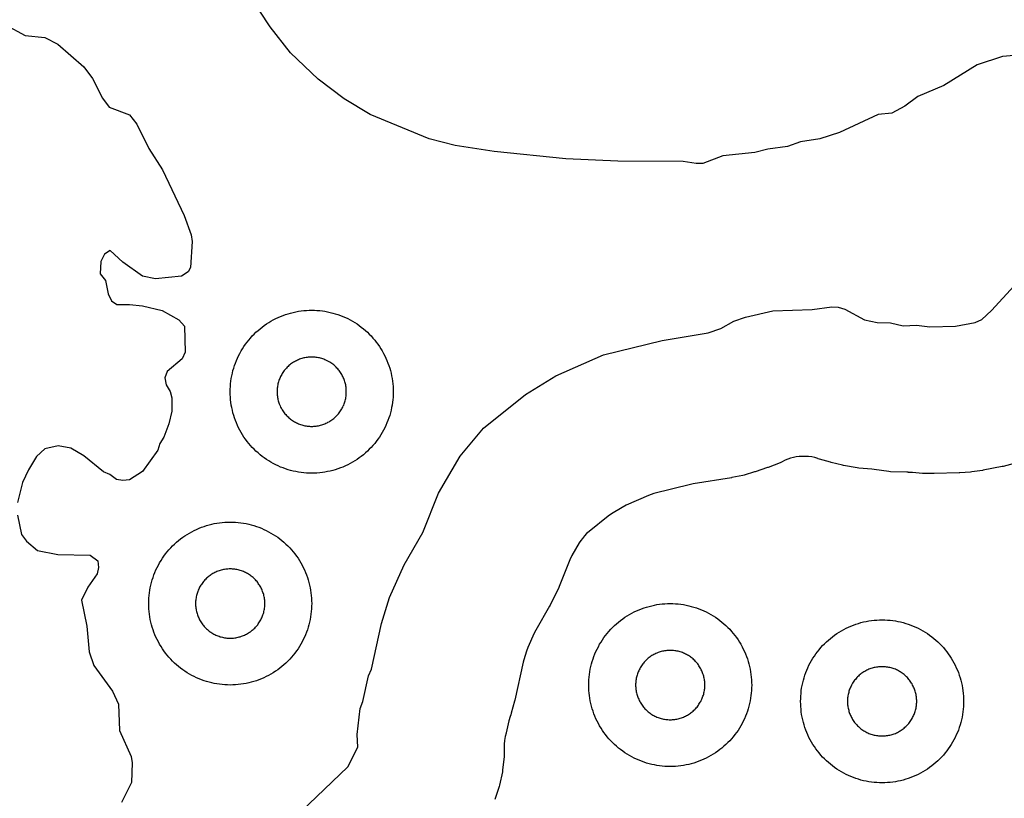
# Model space of a CAD drawing. Header units: millimetres. Extents: x 0 to 2500, y 0 to 1250.
# Tile 61 of 140: x 795 to 916, y 95 to 190. Entities that reach past the tile are written whole.
import ezdxf

# ---------------------------------------------------------------- set-up
doc = ezdxf.new("R2010")
doc.units = ezdxf.units.MM
doc.layers.add('CUT', color=1, linetype='Continuous')

msp = doc.modelspace()

# ---------------------------------------------------------------- linework, layer by layer
at = {"layer": 'CUT'}
for points in [[(917.67, 185.83), (915.29, 185.65), (912.15, 184.62), (908.09, 182.08), (904.88, 180.73), (903.29, 179.56), (901.69, 178.7), (900.03, 178.52), (895.28, 176.31), (892.88, 175.54), (890.49, 175.15), (888.89, 174.58), (886.47, 174.28), (884.89, 173.88), (880.96, 173.45), (878.49, 172.53), (877.69, 172.51), (876.07, 172.77), (868.09, 172.81), (861.69, 173.09), (852.91, 173.98), (848.1, 174.71), (844.9, 175.53), (837.69, 178.54), (834.49, 180.44), (831.3, 182.87), (827.89, 186.1), (825.42, 189.3), (820.09, 197.37)], [(792.94, 189.54), (795.32, 188.2), (797.73, 187.97), (799.33, 187.17), (802.53, 184.36), (803.58, 182.94), (804.82, 180.53), (805.66, 179.41), (808.13, 178.47), (809.06, 177.34), (810.52, 174.34), (812.2, 171.74), (814.83, 166.14), (815.7, 163.75), (815.85, 162.94), (815.64, 159.74), (815.32, 159.2), (814.53, 158.67), (811.33, 158.35), (809.73, 158.69), (807.33, 160.39), (805.77, 161.82), (805.06, 161.37), (804.64, 160.48), (804.55, 158.97), (805.2, 158.14), (805.53, 156.53), (805.92, 155.67), (806.59, 155.21), (808.13, 155.22), (809.73, 155.03), (812.13, 154.48), (814.18, 153.34), (814.91, 152.54), (814.99, 149.34), (814.62, 148.53), (812.76, 146.98), (812.48, 146.2), (812.63, 145.36), (813.14, 144.54), (813.34, 143.75), (813.34, 142.13), (812.96, 140.55), (812.34, 138.94), (811.86, 138.16), (811.63, 137.33), (809.74, 134.71), (808.13, 133.7), (807.33, 133.61), (806.53, 133.73), (805.73, 134.34), (804.93, 134.67), (802.53, 136.63), (800.93, 137.59), (799.38, 137.87), (797.74, 137.51), (796.74, 136.56), (795.73, 134.93), (795, 133.34), (794.38, 130.92)], [(828.23, 92.05), (834.93, 98.48), (836.16, 100.87), (836.08, 102.45), (836.45, 105.64), (836.78, 106.49), (837.48, 109.64), (837.83, 110.46), (839.06, 116.04), (840.05, 119.25), (841.84, 123.26), (844.13, 127.23), (846.06, 132.04), (848.71, 136.6), (851.57, 140.03), (856.72, 144.14), (860.48, 146.44), (866.32, 149.01), (873.51, 150.8), (879.14, 151.72), (880.72, 152.25), (882.32, 153.16), (883.72, 153.64), (887.11, 154.44), (891.94, 154.58), (894.32, 154.93), (895.11, 154.88), (895.92, 154.65), (898.36, 153.34), (899.88, 152.98), (901.52, 152.94), (903.09, 152.6), (904.72, 152.65), (906.35, 152.45), (909.49, 152.54), (911.92, 153), (912.73, 153.36), (913.93, 154.46), (916.73, 157.48)], [(917.18, 135.8), (915.34, 135.33), (915.23, 135.31), (912.9, 134.87), (912.82, 134.85), (911.52, 134.66), (911.36, 134.64), (910.06, 134.55), (909.98, 134.55), (906.91, 134.46), (906.84, 134.46), (905.61, 134.47), (905.46, 134.47), (904.24, 134.57), (904.11, 134.59), (903.7, 134.6), (903.7, 134.61), (903.52, 134.61), (901.55, 134.67), (901.32, 134.7), (899.52, 134.97), (899.23, 135), (897.64, 135.13), (897.43, 135.16), (895.77, 135.46), (895.66, 135.48), (894.24, 135.82), (894.16, 135.84), (892.8, 136.23), (892.64, 136.28), (892.62, 136.29), (892.25, 136.41), (891.87, 136.49), (891.49, 136.54), (891.1, 136.55), (890.31, 136.53), (889.96, 136.5), (889.61, 136.44), (889.27, 136.36), (888.93, 136.24), (888.61, 136.09), (888.16, 135.87), (887.99, 135.79), (886.51, 135.21), (886.42, 135.18), (884.93, 134.68), (884.85, 134.65), (883.56, 134.27), (883.4, 134.23), (882.08, 133.96), (882, 133.95), (877.3, 133.18), (876.98, 133.11), (872.49, 132), (872.16, 131.9), (871.84, 131.78), (869.08, 130.56), (868.6, 130.31), (867.28, 129.51), (866.87, 129.22), (864.55, 127.36), (864.24, 127.09), (863.97, 126.8), (863.72, 126.5), (863.52, 126.23), (863.34, 125.95), (862.43, 124.38), (862.17, 123.86), (860.87, 120.6), (860.81, 120.47), (859.76, 118.32), (859.7, 118.19), (858, 115.24), (857.82, 114.88), (857.03, 113.12), (856.85, 112.66), (856.53, 111.6), (856.44, 111.29), (855.42, 106.63), (855.39, 106.53), (854.99, 105.04), (854.93, 104.86), (854.85, 104.64), (854.69, 104.1), (854.37, 102.64), (854.35, 102.59), (854.25, 102.18), (854.16, 101.71), (854.13, 101.23), (854.13, 99.94), (854.11, 99.73), (853.93, 98.07), (853.9, 97.86), (853.54, 96.23), (853.49, 96.03), (852.96, 94.44)], [(794.38, 129.36), (794.9, 126.96), (795.5, 126.14), (796.85, 125), (799.33, 124.54), (803.32, 124.42), (804.26, 123.74), (804.35, 122.94), (804.16, 122.14), (803.01, 120.52), (802.26, 118.9), (802.91, 115.74), (803.18, 112.59), (803.75, 110.91), (806.07, 107.74), (806.81, 106.14), (806.93, 102.92), (808.34, 99.74), (808.48, 98.94), (808.4, 96.54), (807.17, 94.1)]]:
    msp.add_lwpolyline(points, dxfattribs=at)
for points in [[(840.49, 144.17), (840.48, 143.85), (840.45, 143.52), (840.41, 143.2), (840.37, 142.87), (840.31, 142.55), (840.24, 142.23), (840.16, 141.91), (840.07, 141.6), (839.97, 141.29), (839.86, 140.98), (839.74, 140.67), (839.61, 140.37), (839.47, 140.08), (839.32, 139.79), (839.16, 139.5), (838.99, 139.22), (838.82, 138.94), (838.63, 138.68), (838.43, 138.41), (838.23, 138.16), (838.02, 137.91), (837.8, 137.66), (837.57, 137.43), (837.34, 137.2), (837.09, 136.98), (836.84, 136.77), (836.59, 136.57), (836.33, 136.37), (836.06, 136.19), (835.78, 136.01), (835.5, 135.84), (835.21, 135.68), (834.92, 135.53), (834.63, 135.39), (834.33, 135.26), (834.02, 135.14), (833.71, 135.03), (833.4, 134.93), (833.09, 134.84), (832.77, 134.76), (832.45, 134.69), (832.13, 134.63), (831.81, 134.59), (831.48, 134.55), (831.15, 134.52), (830.83, 134.51), (830.5, 134.5), (830.17, 134.51), (829.85, 134.52), (829.52, 134.55), (829.2, 134.59), (828.87, 134.63), (828.55, 134.69), (828.23, 134.76), (827.91, 134.84), (827.6, 134.93), (827.29, 135.03), (826.98, 135.14), (826.67, 135.26), (826.37, 135.39), (826.08, 135.53), (825.79, 135.68), (825.5, 135.84), (825.22, 136.01), (824.94, 136.19), (824.68, 136.37), (824.41, 136.57), (824.16, 136.77), (823.91, 136.98), (823.66, 137.2), (823.43, 137.43), (823.2, 137.66), (822.98, 137.91), (822.77, 138.16), (822.57, 138.41), (822.37, 138.68), (822.19, 138.94), (822.01, 139.22), (821.84, 139.5), (821.68, 139.79), (821.53, 140.08), (821.39, 140.37), (821.26, 140.67), (821.14, 140.98), (821.03, 141.29), (820.93, 141.6), (820.84, 141.91), (820.76, 142.23), (820.69, 142.55), (820.63, 142.87), (820.59, 143.2), (820.55, 143.52), (820.52, 143.85), (820.51, 144.17), (820.5, 144.5), (820.51, 144.83), (820.52, 145.15), (820.55, 145.48), (820.59, 145.81), (820.63, 146.13), (820.69, 146.45), (820.76, 146.77), (820.84, 147.09), (820.93, 147.4), (821.03, 147.71), (821.14, 148.02), (821.26, 148.33), (821.39, 148.63), (821.53, 148.92), (821.68, 149.21), (821.84, 149.5), (822.01, 149.78), (822.19, 150.06), (822.37, 150.33), (822.57, 150.59), (822.77, 150.84), (822.98, 151.09), (823.2, 151.34), (823.43, 151.57), (823.66, 151.8), (823.91, 152.02), (824.16, 152.23), (824.41, 152.43), (824.68, 152.63), (824.94, 152.82), (825.22, 152.99), (825.5, 153.16), (825.79, 153.32), (826.08, 153.47), (826.37, 153.61), (826.67, 153.74), (826.98, 153.86), (827.29, 153.97), (827.6, 154.07), (827.91, 154.16), (828.23, 154.24), (828.55, 154.31), (828.87, 154.37), (829.2, 154.41), (829.52, 154.45), (829.85, 154.48), (830.17, 154.49), (830.5, 154.5), (830.83, 154.49), (831.15, 154.48), (831.48, 154.45), (831.81, 154.41), (832.13, 154.37), (832.45, 154.31), (832.77, 154.24), (833.09, 154.16), (833.4, 154.07), (833.71, 153.97), (834.02, 153.86), (834.33, 153.74), (834.63, 153.61), (834.92, 153.47), (835.21, 153.32), (835.5, 153.16), (835.78, 152.99), (836.06, 152.82), (836.33, 152.63), (836.59, 152.43), (836.84, 152.23), (837.09, 152.02), (837.34, 151.8), (837.57, 151.57), (837.8, 151.34), (838.02, 151.09), (838.23, 150.84), (838.43, 150.59), (838.63, 150.33), (838.82, 150.06), (838.99, 149.78), (839.16, 149.5), (839.32, 149.21), (839.47, 148.92), (839.61, 148.63), (839.74, 148.33), (839.86, 148.02), (839.97, 147.71), (840.07, 147.4), (840.16, 147.09), (840.24, 146.77), (840.31, 146.45), (840.37, 146.13), (840.41, 145.81), (840.45, 145.48), (840.48, 145.15), (840.49, 144.83), (840.5, 144.5)], [(834.75, 144.64), (834.74, 144.78), (834.73, 144.92), (834.71, 145.06), (834.69, 145.19), (834.67, 145.33), (834.64, 145.47), (834.61, 145.6), (834.57, 145.73), (834.52, 145.87), (834.48, 146), (834.43, 146.13), (834.37, 146.25), (834.31, 146.38), (834.25, 146.5), (834.18, 146.63), (834.11, 146.74), (834.03, 146.86), (833.95, 146.98), (833.87, 147.09), (833.79, 147.2), (833.7, 147.3), (833.6, 147.41), (833.51, 147.51), (833.41, 147.6), (833.3, 147.7), (833.2, 147.79), (833.09, 147.87), (832.98, 147.95), (832.86, 148.03), (832.74, 148.11), (832.63, 148.18), (832.5, 148.25), (832.38, 148.31), (832.25, 148.37), (832.13, 148.43), (832, 148.48), (831.87, 148.52), (831.73, 148.57), (831.6, 148.61), (831.47, 148.64), (831.33, 148.67), (831.19, 148.69), (831.06, 148.71), (830.92, 148.73), (830.78, 148.74), (830.64, 148.75), (830.5, 148.75), (830.36, 148.75), (830.22, 148.74), (830.08, 148.73), (829.95, 148.71), (829.81, 148.69), (829.67, 148.67), (829.54, 148.64), (829.4, 148.61), (829.27, 148.57), (829.13, 148.52), (829, 148.48), (828.87, 148.43), (828.75, 148.37), (828.62, 148.31), (828.5, 148.25), (828.38, 148.18), (828.26, 148.11), (828.14, 148.03), (828.02, 147.95), (827.91, 147.87), (827.8, 147.79), (827.7, 147.7), (827.6, 147.6), (827.5, 147.51), (827.4, 147.41), (827.31, 147.3), (827.22, 147.2), (827.13, 147.09), (827.05, 146.98), (826.97, 146.86), (826.89, 146.74), (826.82, 146.63), (826.75, 146.5), (826.69, 146.38), (826.63, 146.25), (826.57, 146.13), (826.52, 146), (826.48, 145.87), (826.43, 145.73), (826.4, 145.6), (826.36, 145.47), (826.33, 145.33), (826.31, 145.19), (826.29, 145.06), (826.27, 144.92), (826.26, 144.78), (826.25, 144.64), (826.25, 144.5), (826.25, 144.36), (826.26, 144.22), (826.27, 144.08), (826.29, 143.95), (826.31, 143.81), (826.33, 143.67), (826.36, 143.54), (826.4, 143.4), (826.43, 143.27), (826.48, 143.13), (826.52, 143), (826.57, 142.87), (826.63, 142.75), (826.69, 142.62), (826.75, 142.5), (826.82, 142.38), (826.89, 142.26), (826.97, 142.14), (827.05, 142.02), (827.13, 141.91), (827.22, 141.8), (827.31, 141.7), (827.4, 141.6), (827.5, 141.5), (827.6, 141.4), (827.7, 141.31), (827.8, 141.22), (827.91, 141.13), (828.02, 141.05), (828.14, 140.97), (828.26, 140.89), (828.38, 140.82), (828.5, 140.75), (828.62, 140.69), (828.75, 140.63), (828.87, 140.57), (829, 140.52), (829.13, 140.48), (829.27, 140.43), (829.4, 140.4), (829.54, 140.36), (829.67, 140.33), (829.81, 140.31), (829.95, 140.29), (830.08, 140.27), (830.22, 140.26), (830.36, 140.25), (830.5, 140.25), (830.64, 140.25), (830.78, 140.26), (830.92, 140.27), (831.06, 140.29), (831.19, 140.31), (831.33, 140.33), (831.47, 140.36), (831.6, 140.4), (831.73, 140.43), (831.87, 140.48), (832, 140.52), (832.13, 140.57), (832.25, 140.63), (832.38, 140.69), (832.5, 140.75), (832.63, 140.82), (832.74, 140.89), (832.86, 140.97), (832.98, 141.05), (833.09, 141.13), (833.2, 141.22), (833.3, 141.31), (833.41, 141.4), (833.51, 141.5), (833.6, 141.6), (833.7, 141.7), (833.79, 141.8), (833.87, 141.91), (833.95, 142.02), (834.03, 142.14), (834.11, 142.26), (834.18, 142.38), (834.25, 142.5), (834.31, 142.62), (834.37, 142.75), (834.43, 142.87), (834.48, 143), (834.52, 143.13), (834.57, 143.27), (834.61, 143.4), (834.64, 143.54), (834.67, 143.67), (834.69, 143.81), (834.71, 143.95), (834.73, 144.08), (834.74, 144.22), (834.75, 144.36), (834.75, 144.5)], [(830.49, 118.17), (830.48, 117.85), (830.45, 117.52), (830.41, 117.2), (830.37, 116.87), (830.31, 116.55), (830.24, 116.23), (830.16, 115.91), (830.07, 115.6), (829.97, 115.29), (829.86, 114.98), (829.74, 114.67), (829.61, 114.37), (829.47, 114.08), (829.32, 113.79), (829.16, 113.5), (828.99, 113.22), (828.82, 112.94), (828.63, 112.68), (828.43, 112.41), (828.23, 112.16), (828.02, 111.91), (827.8, 111.66), (827.57, 111.43), (827.34, 111.2), (827.09, 110.98), (826.84, 110.77), (826.59, 110.57), (826.33, 110.37), (826.06, 110.19), (825.78, 110.01), (825.5, 109.84), (825.21, 109.68), (824.92, 109.53), (824.63, 109.39), (824.33, 109.26), (824.02, 109.14), (823.71, 109.03), (823.4, 108.93), (823.09, 108.84), (822.77, 108.76), (822.45, 108.69), (822.13, 108.63), (821.81, 108.59), (821.48, 108.55), (821.15, 108.52), (820.83, 108.51), (820.5, 108.5), (820.17, 108.51), (819.85, 108.52), (819.52, 108.55), (819.2, 108.59), (818.87, 108.63), (818.55, 108.69), (818.23, 108.76), (817.91, 108.84), (817.6, 108.93), (817.29, 109.03), (816.98, 109.14), (816.67, 109.26), (816.37, 109.39), (816.08, 109.53), (815.79, 109.68), (815.5, 109.84), (815.22, 110.01), (814.94, 110.19), (814.68, 110.37), (814.41, 110.57), (814.16, 110.77), (813.91, 110.98), (813.66, 111.2), (813.43, 111.43), (813.2, 111.66), (812.98, 111.91), (812.77, 112.16), (812.57, 112.41), (812.37, 112.68), (812.19, 112.94), (812.01, 113.22), (811.84, 113.5), (811.68, 113.79), (811.53, 114.08), (811.39, 114.37), (811.26, 114.67), (811.14, 114.98), (811.03, 115.29), (810.93, 115.6), (810.84, 115.91), (810.76, 116.23), (810.69, 116.55), (810.63, 116.87), (810.59, 117.2), (810.55, 117.52), (810.52, 117.85), (810.51, 118.17), (810.5, 118.5), (810.51, 118.83), (810.52, 119.15), (810.55, 119.48), (810.59, 119.81), (810.63, 120.13), (810.69, 120.45), (810.76, 120.77), (810.84, 121.09), (810.93, 121.4), (811.03, 121.71), (811.14, 122.02), (811.26, 122.33), (811.39, 122.63), (811.53, 122.92), (811.68, 123.21), (811.84, 123.5), (812.01, 123.78), (812.19, 124.06), (812.37, 124.33), (812.57, 124.59), (812.77, 124.84), (812.98, 125.09), (813.2, 125.34), (813.43, 125.57), (813.66, 125.8), (813.91, 126.02), (814.16, 126.23), (814.41, 126.43), (814.68, 126.63), (814.94, 126.82), (815.22, 126.99), (815.5, 127.16), (815.79, 127.32), (816.08, 127.47), (816.37, 127.61), (816.67, 127.74), (816.98, 127.86), (817.29, 127.97), (817.6, 128.07), (817.91, 128.16), (818.23, 128.24), (818.55, 128.31), (818.87, 128.37), (819.2, 128.41), (819.52, 128.45), (819.85, 128.48), (820.17, 128.49), (820.5, 128.5), (820.83, 128.49), (821.15, 128.48), (821.48, 128.45), (821.81, 128.41), (822.13, 128.37), (822.45, 128.31), (822.77, 128.24), (823.09, 128.16), (823.4, 128.07), (823.71, 127.97), (824.02, 127.86), (824.33, 127.74), (824.63, 127.61), (824.92, 127.47), (825.21, 127.32), (825.5, 127.16), (825.78, 126.99), (826.06, 126.82), (826.33, 126.63), (826.59, 126.43), (826.84, 126.23), (827.09, 126.02), (827.34, 125.8), (827.57, 125.57), (827.8, 125.34), (828.02, 125.09), (828.23, 124.84), (828.43, 124.59), (828.63, 124.33), (828.82, 124.06), (828.99, 123.78), (829.16, 123.5), (829.32, 123.21), (829.47, 122.92), (829.61, 122.63), (829.74, 122.33), (829.86, 122.02), (829.97, 121.71), (830.07, 121.4), (830.16, 121.09), (830.24, 120.77), (830.31, 120.45), (830.37, 120.13), (830.41, 119.81), (830.45, 119.48), (830.48, 119.15), (830.49, 118.83), (830.5, 118.5)], [(824.75, 118.64), (824.74, 118.78), (824.73, 118.92), (824.71, 119.06), (824.69, 119.19), (824.67, 119.33), (824.64, 119.47), (824.61, 119.6), (824.57, 119.73), (824.52, 119.87), (824.48, 120), (824.43, 120.13), (824.37, 120.25), (824.31, 120.38), (824.25, 120.5), (824.18, 120.63), (824.11, 120.74), (824.03, 120.86), (823.95, 120.98), (823.87, 121.09), (823.79, 121.2), (823.7, 121.3), (823.6, 121.41), (823.51, 121.51), (823.41, 121.6), (823.3, 121.7), (823.2, 121.79), (823.09, 121.87), (822.98, 121.95), (822.86, 122.03), (822.74, 122.11), (822.63, 122.18), (822.5, 122.25), (822.38, 122.31), (822.25, 122.37), (822.13, 122.43), (822, 122.48), (821.87, 122.52), (821.73, 122.57), (821.6, 122.61), (821.47, 122.64), (821.33, 122.67), (821.19, 122.69), (821.06, 122.71), (820.92, 122.73), (820.78, 122.74), (820.64, 122.75), (820.5, 122.75), (820.36, 122.75), (820.22, 122.74), (820.08, 122.73), (819.95, 122.71), (819.81, 122.69), (819.67, 122.67), (819.54, 122.64), (819.4, 122.61), (819.27, 122.57), (819.13, 122.52), (819, 122.48), (818.87, 122.43), (818.75, 122.37), (818.62, 122.31), (818.5, 122.25), (818.38, 122.18), (818.26, 122.11), (818.14, 122.03), (818.02, 121.95), (817.91, 121.87), (817.8, 121.79), (817.7, 121.7), (817.6, 121.6), (817.5, 121.51), (817.4, 121.41), (817.31, 121.3), (817.22, 121.2), (817.13, 121.09), (817.05, 120.98), (816.97, 120.86), (816.89, 120.74), (816.82, 120.63), (816.75, 120.5), (816.69, 120.38), (816.63, 120.25), (816.57, 120.13), (816.52, 120), (816.48, 119.87), (816.43, 119.73), (816.4, 119.6), (816.36, 119.47), (816.33, 119.33), (816.31, 119.19), (816.29, 119.06), (816.27, 118.92), (816.26, 118.78), (816.25, 118.64), (816.25, 118.5), (816.25, 118.36), (816.26, 118.22), (816.27, 118.08), (816.29, 117.95), (816.31, 117.81), (816.33, 117.67), (816.36, 117.54), (816.4, 117.4), (816.43, 117.27), (816.48, 117.13), (816.52, 117), (816.57, 116.87), (816.63, 116.75), (816.69, 116.62), (816.75, 116.5), (816.82, 116.38), (816.89, 116.26), (816.97, 116.14), (817.05, 116.02), (817.13, 115.91), (817.22, 115.8), (817.31, 115.7), (817.4, 115.6), (817.5, 115.5), (817.6, 115.4), (817.7, 115.31), (817.8, 115.22), (817.91, 115.13), (818.02, 115.05), (818.14, 114.97), (818.26, 114.89), (818.38, 114.82), (818.5, 114.75), (818.62, 114.69), (818.75, 114.63), (818.87, 114.57), (819, 114.52), (819.13, 114.48), (819.27, 114.43), (819.4, 114.4), (819.54, 114.36), (819.67, 114.33), (819.81, 114.31), (819.95, 114.29), (820.08, 114.27), (820.22, 114.26), (820.36, 114.25), (820.5, 114.25), (820.64, 114.25), (820.78, 114.26), (820.92, 114.27), (821.06, 114.29), (821.19, 114.31), (821.33, 114.33), (821.47, 114.36), (821.6, 114.4), (821.73, 114.43), (821.87, 114.48), (822, 114.52), (822.13, 114.57), (822.25, 114.63), (822.38, 114.69), (822.5, 114.75), (822.63, 114.82), (822.74, 114.89), (822.86, 114.97), (822.98, 115.05), (823.09, 115.13), (823.2, 115.22), (823.3, 115.31), (823.41, 115.4), (823.51, 115.5), (823.6, 115.6), (823.7, 115.7), (823.79, 115.8), (823.87, 115.91), (823.95, 116.02), (824.03, 116.14), (824.11, 116.26), (824.18, 116.38), (824.25, 116.5), (824.31, 116.62), (824.37, 116.75), (824.43, 116.87), (824.48, 117), (824.52, 117.13), (824.57, 117.27), (824.61, 117.4), (824.64, 117.54), (824.67, 117.67), (824.69, 117.81), (824.71, 117.95), (824.73, 118.08), (824.74, 118.22), (824.75, 118.36), (824.75, 118.5)], [(884.49, 108.17), (884.48, 107.85), (884.45, 107.52), (884.41, 107.2), (884.37, 106.87), (884.31, 106.55), (884.24, 106.23), (884.16, 105.91), (884.07, 105.6), (883.97, 105.29), (883.86, 104.98), (883.74, 104.67), (883.61, 104.37), (883.47, 104.08), (883.32, 103.79), (883.16, 103.5), (882.99, 103.22), (882.82, 102.94), (882.63, 102.68), (882.43, 102.41), (882.23, 102.16), (882.02, 101.91), (881.8, 101.66), (881.57, 101.43), (881.34, 101.2), (881.09, 100.98), (880.84, 100.77), (880.59, 100.57), (880.33, 100.37), (880.06, 100.19), (879.78, 100.01), (879.5, 99.84), (879.21, 99.68), (878.92, 99.53), (878.63, 99.39), (878.33, 99.26), (878.02, 99.14), (877.71, 99.03), (877.4, 98.93), (877.09, 98.84), (876.77, 98.76), (876.45, 98.69), (876.13, 98.63), (875.81, 98.59), (875.48, 98.55), (875.15, 98.52), (874.83, 98.51), (874.5, 98.5), (874.17, 98.51), (873.85, 98.52), (873.52, 98.55), (873.2, 98.59), (872.87, 98.63), (872.55, 98.69), (872.23, 98.76), (871.91, 98.84), (871.6, 98.93), (871.29, 99.03), (870.98, 99.14), (870.67, 99.26), (870.37, 99.39), (870.08, 99.53), (869.79, 99.68), (869.5, 99.84), (869.22, 100.01), (868.94, 100.19), (868.68, 100.37), (868.41, 100.57), (868.16, 100.77), (867.91, 100.98), (867.66, 101.2), (867.43, 101.43), (867.2, 101.66), (866.98, 101.91), (866.77, 102.16), (866.57, 102.41), (866.37, 102.68), (866.19, 102.94), (866.01, 103.22), (865.84, 103.5), (865.68, 103.79), (865.53, 104.08), (865.39, 104.37), (865.26, 104.67), (865.14, 104.98), (865.03, 105.29), (864.93, 105.6), (864.84, 105.91), (864.76, 106.23), (864.69, 106.55), (864.63, 106.87), (864.59, 107.2), (864.55, 107.52), (864.52, 107.85), (864.51, 108.17), (864.5, 108.5), (864.51, 108.83), (864.52, 109.15), (864.55, 109.48), (864.59, 109.81), (864.63, 110.13), (864.69, 110.45), (864.76, 110.77), (864.84, 111.09), (864.93, 111.4), (865.03, 111.71), (865.14, 112.02), (865.26, 112.33), (865.39, 112.63), (865.53, 112.92), (865.68, 113.21), (865.84, 113.5), (866.01, 113.78), (866.19, 114.06), (866.37, 114.33), (866.57, 114.59), (866.77, 114.84), (866.98, 115.09), (867.2, 115.34), (867.43, 115.57), (867.66, 115.8), (867.91, 116.02), (868.16, 116.23), (868.41, 116.43), (868.68, 116.63), (868.94, 116.82), (869.22, 116.99), (869.5, 117.16), (869.79, 117.32), (870.08, 117.47), (870.37, 117.61), (870.67, 117.74), (870.98, 117.86), (871.29, 117.97), (871.6, 118.07), (871.91, 118.16), (872.23, 118.24), (872.55, 118.31), (872.87, 118.37), (873.2, 118.41), (873.52, 118.45), (873.85, 118.48), (874.17, 118.49), (874.5, 118.5), (874.83, 118.49), (875.15, 118.48), (875.48, 118.45), (875.81, 118.41), (876.13, 118.37), (876.45, 118.31), (876.77, 118.24), (877.09, 118.16), (877.4, 118.07), (877.71, 117.97), (878.02, 117.86), (878.33, 117.74), (878.63, 117.61), (878.92, 117.47), (879.21, 117.32), (879.5, 117.16), (879.78, 116.99), (880.06, 116.82), (880.33, 116.63), (880.59, 116.43), (880.84, 116.23), (881.09, 116.02), (881.34, 115.8), (881.57, 115.57), (881.8, 115.34), (882.02, 115.09), (882.23, 114.84), (882.43, 114.59), (882.63, 114.33), (882.82, 114.06), (882.99, 113.78), (883.16, 113.5), (883.32, 113.21), (883.47, 112.92), (883.61, 112.63), (883.74, 112.33), (883.86, 112.02), (883.97, 111.71), (884.07, 111.4), (884.16, 111.09), (884.24, 110.77), (884.31, 110.45), (884.37, 110.13), (884.41, 109.81), (884.45, 109.48), (884.48, 109.15), (884.49, 108.83), (884.5, 108.5)], [(910.49, 106.17), (910.48, 105.85), (910.45, 105.52), (910.41, 105.2), (910.37, 104.87), (910.31, 104.55), (910.24, 104.23), (910.16, 103.91), (910.07, 103.6), (909.97, 103.29), (909.86, 102.98), (909.74, 102.67), (909.61, 102.37), (909.47, 102.08), (909.32, 101.79), (909.16, 101.5), (908.99, 101.22), (908.82, 100.94), (908.63, 100.68), (908.43, 100.41), (908.23, 100.16), (908.02, 99.91), (907.8, 99.66), (907.57, 99.43), (907.34, 99.2), (907.09, 98.98), (906.84, 98.77), (906.59, 98.57), (906.33, 98.37), (906.06, 98.19), (905.78, 98.01), (905.5, 97.84), (905.21, 97.68), (904.92, 97.53), (904.63, 97.39), (904.33, 97.26), (904.02, 97.14), (903.71, 97.03), (903.4, 96.93), (903.09, 96.84), (902.77, 96.76), (902.45, 96.69), (902.13, 96.63), (901.81, 96.59), (901.48, 96.55), (901.15, 96.52), (900.83, 96.51), (900.5, 96.5), (900.17, 96.51), (899.85, 96.52), (899.52, 96.55), (899.2, 96.59), (898.87, 96.63), (898.55, 96.69), (898.23, 96.76), (897.91, 96.84), (897.6, 96.93), (897.29, 97.03), (896.98, 97.14), (896.67, 97.26), (896.37, 97.39), (896.08, 97.53), (895.79, 97.68), (895.5, 97.84), (895.22, 98.01), (894.94, 98.19), (894.68, 98.37), (894.41, 98.57), (894.16, 98.77), (893.91, 98.98), (893.66, 99.2), (893.43, 99.43), (893.2, 99.66), (892.98, 99.91), (892.77, 100.16), (892.57, 100.41), (892.37, 100.68), (892.19, 100.94), (892.01, 101.22), (891.84, 101.5), (891.68, 101.79), (891.53, 102.08), (891.39, 102.37), (891.26, 102.67), (891.14, 102.98), (891.03, 103.29), (890.93, 103.6), (890.84, 103.91), (890.76, 104.23), (890.69, 104.55), (890.63, 104.87), (890.59, 105.2), (890.55, 105.52), (890.52, 105.85), (890.51, 106.17), (890.5, 106.5), (890.51, 106.83), (890.52, 107.15), (890.55, 107.48), (890.59, 107.81), (890.63, 108.13), (890.69, 108.45), (890.76, 108.77), (890.84, 109.09), (890.93, 109.4), (891.03, 109.71), (891.14, 110.02), (891.26, 110.33), (891.39, 110.63), (891.53, 110.92), (891.68, 111.21), (891.84, 111.5), (892.01, 111.78), (892.19, 112.06), (892.37, 112.33), (892.57, 112.59), (892.77, 112.84), (892.98, 113.09), (893.2, 113.34), (893.43, 113.57), (893.66, 113.8), (893.91, 114.02), (894.16, 114.23), (894.41, 114.43), (894.68, 114.63), (894.94, 114.82), (895.22, 114.99), (895.5, 115.16), (895.79, 115.32), (896.08, 115.47), (896.37, 115.61), (896.67, 115.74), (896.98, 115.86), (897.29, 115.97), (897.6, 116.07), (897.91, 116.16), (898.23, 116.24), (898.55, 116.31), (898.87, 116.37), (899.2, 116.41), (899.52, 116.45), (899.85, 116.48), (900.17, 116.49), (900.5, 116.5), (900.83, 116.49), (901.15, 116.48), (901.48, 116.45), (901.81, 116.41), (902.13, 116.37), (902.45, 116.31), (902.77, 116.24), (903.09, 116.16), (903.4, 116.07), (903.71, 115.97), (904.02, 115.86), (904.33, 115.74), (904.63, 115.61), (904.92, 115.47), (905.21, 115.32), (905.5, 115.16), (905.78, 114.99), (906.06, 114.82), (906.33, 114.63), (906.59, 114.43), (906.84, 114.23), (907.09, 114.02), (907.34, 113.8), (907.57, 113.57), (907.8, 113.34), (908.02, 113.09), (908.23, 112.84), (908.43, 112.59), (908.63, 112.33), (908.82, 112.06), (908.99, 111.78), (909.16, 111.5), (909.32, 111.21), (909.47, 110.92), (909.61, 110.63), (909.74, 110.33), (909.86, 110.02), (909.97, 109.71), (910.07, 109.4), (910.16, 109.09), (910.24, 108.77), (910.31, 108.45), (910.37, 108.13), (910.41, 107.81), (910.45, 107.48), (910.48, 107.15), (910.49, 106.83), (910.5, 106.5)], [(878.75, 108.64), (878.74, 108.78), (878.73, 108.92), (878.71, 109.06), (878.69, 109.19), (878.67, 109.33), (878.64, 109.47), (878.61, 109.6), (878.57, 109.73), (878.52, 109.87), (878.48, 110), (878.43, 110.13), (878.37, 110.25), (878.31, 110.38), (878.25, 110.5), (878.18, 110.63), (878.11, 110.74), (878.03, 110.86), (877.95, 110.98), (877.87, 111.09), (877.79, 111.2), (877.7, 111.3), (877.6, 111.41), (877.51, 111.51), (877.41, 111.6), (877.3, 111.7), (877.2, 111.79), (877.09, 111.87), (876.98, 111.95), (876.86, 112.03), (876.74, 112.11), (876.63, 112.18), (876.5, 112.25), (876.38, 112.31), (876.25, 112.37), (876.13, 112.43), (876, 112.48), (875.87, 112.52), (875.73, 112.57), (875.6, 112.61), (875.47, 112.64), (875.33, 112.67), (875.19, 112.69), (875.06, 112.71), (874.92, 112.73), (874.78, 112.74), (874.64, 112.75), (874.5, 112.75), (874.36, 112.75), (874.22, 112.74), (874.08, 112.73), (873.95, 112.71), (873.81, 112.69), (873.67, 112.67), (873.54, 112.64), (873.4, 112.61), (873.27, 112.57), (873.13, 112.52), (873, 112.48), (872.87, 112.43), (872.75, 112.37), (872.62, 112.31), (872.5, 112.25), (872.38, 112.18), (872.26, 112.11), (872.14, 112.03), (872.02, 111.95), (871.91, 111.87), (871.8, 111.79), (871.7, 111.7), (871.6, 111.6), (871.5, 111.51), (871.4, 111.41), (871.31, 111.3), (871.22, 111.2), (871.13, 111.09), (871.05, 110.98), (870.97, 110.86), (870.89, 110.74), (870.82, 110.63), (870.75, 110.5), (870.69, 110.38), (870.63, 110.25), (870.57, 110.13), (870.52, 110), (870.48, 109.87), (870.43, 109.73), (870.4, 109.6), (870.36, 109.47), (870.33, 109.33), (870.31, 109.19), (870.29, 109.06), (870.27, 108.92), (870.26, 108.78), (870.25, 108.64), (870.25, 108.5), (870.25, 108.36), (870.26, 108.22), (870.27, 108.08), (870.29, 107.95), (870.31, 107.81), (870.33, 107.67), (870.36, 107.54), (870.4, 107.4), (870.43, 107.27), (870.48, 107.13), (870.52, 107), (870.57, 106.87), (870.63, 106.75), (870.69, 106.62), (870.75, 106.5), (870.82, 106.38), (870.89, 106.26), (870.97, 106.14), (871.05, 106.02), (871.13, 105.91), (871.22, 105.8), (871.31, 105.7), (871.4, 105.6), (871.5, 105.5), (871.6, 105.4), (871.7, 105.31), (871.8, 105.22), (871.91, 105.13), (872.02, 105.05), (872.14, 104.97), (872.26, 104.89), (872.38, 104.82), (872.5, 104.75), (872.62, 104.69), (872.75, 104.63), (872.87, 104.57), (873, 104.52), (873.13, 104.48), (873.27, 104.43), (873.4, 104.4), (873.54, 104.36), (873.67, 104.33), (873.81, 104.31), (873.95, 104.29), (874.08, 104.27), (874.22, 104.26), (874.36, 104.25), (874.5, 104.25), (874.64, 104.25), (874.78, 104.26), (874.92, 104.27), (875.06, 104.29), (875.19, 104.31), (875.33, 104.33), (875.47, 104.36), (875.6, 104.4), (875.73, 104.43), (875.87, 104.48), (876, 104.52), (876.13, 104.57), (876.25, 104.63), (876.38, 104.69), (876.5, 104.75), (876.63, 104.82), (876.74, 104.89), (876.86, 104.97), (876.98, 105.05), (877.09, 105.13), (877.2, 105.22), (877.3, 105.31), (877.41, 105.4), (877.51, 105.5), (877.6, 105.6), (877.7, 105.7), (877.79, 105.8), (877.87, 105.91), (877.95, 106.02), (878.03, 106.14), (878.11, 106.26), (878.18, 106.38), (878.25, 106.5), (878.31, 106.62), (878.37, 106.75), (878.43, 106.87), (878.48, 107), (878.52, 107.13), (878.57, 107.27), (878.61, 107.4), (878.64, 107.54), (878.67, 107.67), (878.69, 107.81), (878.71, 107.95), (878.73, 108.08), (878.74, 108.22), (878.75, 108.36), (878.75, 108.5)], [(904.75, 106.64), (904.74, 106.78), (904.73, 106.92), (904.71, 107.06), (904.69, 107.19), (904.67, 107.33), (904.64, 107.47), (904.61, 107.6), (904.57, 107.73), (904.52, 107.87), (904.48, 108), (904.43, 108.13), (904.37, 108.25), (904.31, 108.38), (904.25, 108.5), (904.18, 108.63), (904.11, 108.74), (904.03, 108.86), (903.95, 108.98), (903.87, 109.09), (903.79, 109.2), (903.7, 109.3), (903.6, 109.41), (903.51, 109.51), (903.41, 109.6), (903.3, 109.7), (903.2, 109.79), (903.09, 109.87), (902.98, 109.95), (902.86, 110.03), (902.74, 110.11), (902.63, 110.18), (902.5, 110.25), (902.38, 110.31), (902.25, 110.37), (902.13, 110.43), (902, 110.48), (901.87, 110.52), (901.73, 110.57), (901.6, 110.61), (901.47, 110.64), (901.33, 110.67), (901.19, 110.69), (901.06, 110.71), (900.92, 110.73), (900.78, 110.74), (900.64, 110.75), (900.5, 110.75), (900.36, 110.75), (900.22, 110.74), (900.08, 110.73), (899.95, 110.71), (899.81, 110.69), (899.67, 110.67), (899.54, 110.64), (899.4, 110.61), (899.27, 110.57), (899.13, 110.52), (899, 110.48), (898.87, 110.43), (898.75, 110.37), (898.62, 110.31), (898.5, 110.25), (898.38, 110.18), (898.26, 110.11), (898.14, 110.03), (898.02, 109.95), (897.91, 109.87), (897.8, 109.79), (897.7, 109.7), (897.6, 109.6), (897.5, 109.51), (897.4, 109.41), (897.31, 109.3), (897.22, 109.2), (897.13, 109.09), (897.05, 108.98), (896.97, 108.86), (896.89, 108.74), (896.82, 108.63), (896.75, 108.5), (896.69, 108.38), (896.63, 108.25), (896.57, 108.13), (896.52, 108), (896.48, 107.87), (896.43, 107.73), (896.4, 107.6), (896.36, 107.47), (896.33, 107.33), (896.31, 107.19), (896.29, 107.06), (896.27, 106.92), (896.26, 106.78), (896.25, 106.64), (896.25, 106.5), (896.25, 106.36), (896.26, 106.22), (896.27, 106.08), (896.29, 105.95), (896.31, 105.81), (896.33, 105.67), (896.36, 105.54), (896.4, 105.4), (896.43, 105.27), (896.48, 105.13), (896.52, 105), (896.57, 104.87), (896.63, 104.75), (896.69, 104.62), (896.75, 104.5), (896.82, 104.38), (896.89, 104.26), (896.97, 104.14), (897.05, 104.02), (897.13, 103.91), (897.22, 103.8), (897.31, 103.7), (897.4, 103.6), (897.5, 103.5), (897.6, 103.4), (897.7, 103.31), (897.8, 103.22), (897.91, 103.13), (898.02, 103.05), (898.14, 102.97), (898.26, 102.89), (898.38, 102.82), (898.5, 102.75), (898.62, 102.69), (898.75, 102.63), (898.87, 102.57), (899, 102.52), (899.13, 102.48), (899.27, 102.43), (899.4, 102.4), (899.54, 102.36), (899.67, 102.33), (899.81, 102.31), (899.95, 102.29), (900.08, 102.27), (900.22, 102.26), (900.36, 102.25), (900.5, 102.25), (900.64, 102.25), (900.78, 102.26), (900.92, 102.27), (901.06, 102.29), (901.19, 102.31), (901.33, 102.33), (901.47, 102.36), (901.6, 102.4), (901.73, 102.43), (901.87, 102.48), (902, 102.52), (902.13, 102.57), (902.25, 102.63), (902.38, 102.69), (902.5, 102.75), (902.63, 102.82), (902.74, 102.89), (902.86, 102.97), (902.98, 103.05), (903.09, 103.13), (903.2, 103.22), (903.3, 103.31), (903.41, 103.4), (903.51, 103.5), (903.6, 103.6), (903.7, 103.7), (903.79, 103.8), (903.87, 103.91), (903.95, 104.02), (904.03, 104.14), (904.11, 104.26), (904.18, 104.38), (904.25, 104.5), (904.31, 104.62), (904.37, 104.75), (904.43, 104.87), (904.48, 105), (904.52, 105.13), (904.57, 105.27), (904.61, 105.4), (904.64, 105.54), (904.67, 105.67), (904.69, 105.81), (904.71, 105.95), (904.73, 106.08), (904.74, 106.22), (904.75, 106.36), (904.75, 106.5)]]:
    msp.add_lwpolyline(points, close=True, dxfattribs=at)

doc.saveas('drawing.dxf')
